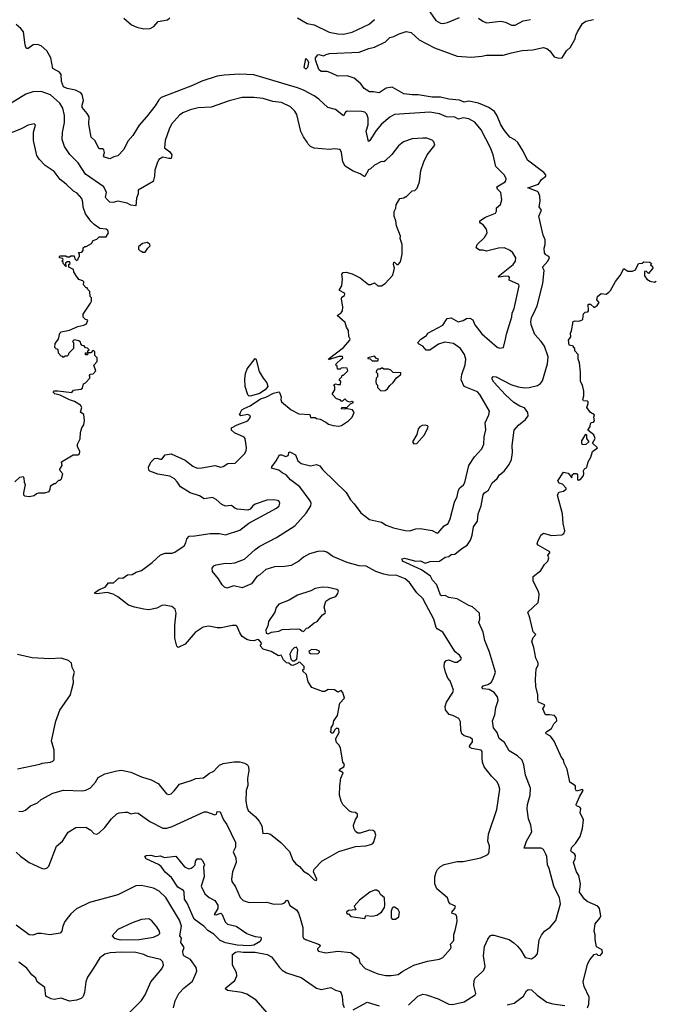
# Model space of a CAD drawing. Extents: x 1863017 to 1989460, y 394564 to 532820.
# Tile 185 of 213: x 1967443 to 1972831, y 472485 to 480818. Entities that reach past the tile are written whole.
import ezdxf

# ---------------------------------------------------------------- set-up
doc = ezdxf.new("R2010")
doc.units = 0

msp = doc.modelspace()

# ---------------------------------------------------------------- linework, layer by layer
at = {"layer": '0CON10XD'}
for points in [[(1970912.9, 480885), (1970965, 480812), (1971005, 480789.4), (1971025, 480785.7), (1971065, 480794.3), (1971165, 480837.1)], [(1968015, 480023.3), (1967973.3, 480075), (1967972, 480095), (1967984, 480135), (1967973.3, 480185), (1967960.5, 480200.5), (1967915, 480222), (1967844.6, 480234.6), (1967815, 480250), (1967797.8, 480295), (1967794.2, 480355), (1967781.2, 480375), (1967724.5, 480404.5), (1967705.8, 480495), (1967672, 480555), (1967625, 480595.7), (1967595, 480607.1), (1967557.5, 480605), (1967515, 480574), (1967504.3, 480574.3), (1967494.5, 480584.5), (1967489.4, 480605), (1967476.2, 480715), (1967453.8, 480745), (1967415, 480777.5)], [(1968325, 480831.4), (1968388.8, 480775), (1968433.7, 480753.7), (1968495, 480740.5), (1968546.7, 480745), (1968579.4, 480760.6), (1968615.8, 480804.2), (1968695, 480816), (1968715, 480833.8)], [(1969793.6, 480833.6), (1969875, 480787.1), (1969935.9, 480774.1), (1970062.3, 480712.3), (1970135, 480697.8), (1970185, 480696.1), (1970256.4, 480713.6), (1970400.9, 480779.1), (1970445, 480820.8)], [(1970735, 472478.6), (1970813.8, 472555), (1970855, 472570), (1970885, 472566), (1970985, 472532.5), (1971075, 472486.9), (1971105, 472483.3), (1971204.6, 472505.4), (1971298.8, 472565), (1971303.6, 472576.4), (1971285.6, 472645), (1971288.9, 472685), (1971298, 472705), (1971355, 472755.8), (1971372.5, 472775), (1971381.4, 472805), (1971368.5, 472895), (1971378.1, 472975), (1971405, 473036.7), (1971425, 473063.8), (1971435, 473070), (1971455, 473068.8), (1971584.2, 473034.2), (1971626.2, 473005), (1971655, 472976.2), (1971683, 472943), (1971720.5, 472880.5), (1971775, 472870), (1971808.8, 472891.2), (1971825, 472912.5), (1971840.3, 473029.7), (1971859.3, 473070.7), (1971884.2, 473105), (1971931.7, 473138.3), (1971980, 473195), (1972019.2, 473335), (1972010.6, 473385), (1971963.1, 473485), (1971924.5, 473634.5), (1971908.5, 473665), (1971903.1, 473735), (1971895, 473756.7), (1971875.8, 473795), (1971855, 473805.6), (1971713.3, 473805), (1971733.1, 473865), (1971777.7, 473945), (1971770.2, 474000.2), (1971748.1, 474055), (1971737, 474137), (1971740.6, 474175), (1971764.4, 474255.6), (1971766.7, 474315), (1971724.1, 474424.1), (1971710.9, 474510.9), (1971695, 474552.5), (1971655, 474588.5), (1971585, 474629.2), (1971545, 474700), (1971500.5, 474735), (1971484, 474784), (1971452.5, 474825), (1971443.3, 474885), (1971464.7, 474935.3), (1971473.7, 474996.3), (1971493.1, 475055), (1971486.8, 475086.8), (1971458.8, 475125), (1971415, 475148.8), (1971363.9, 475153.9), (1971353.6, 475163.6), (1971365, 475181.4), (1971405, 475190.5), (1971432.4, 475207.6), (1971450.7, 475239.3), (1971470.5, 475295), (1971419.5, 475465), (1971378.2, 475565), (1971365.6, 475635), (1971328.8, 475715), (1971338.6, 475745), (1971333.3, 475795), (1971275, 475848.8), (1971245, 475860), (1971145, 475917.1), (1971075, 475926.9), (1971045, 475944), (1971015, 475941.2), (1971005, 475948), (1970972.2, 476035), (1970937.8, 476075), (1970918.6, 476108.6), (1970845, 476161.8), (1970684.2, 476235), (1970680, 476255), (1970698.8, 476261.2), (1970795, 476234.6), (1970835, 476236.9), (1970875, 476218.5), (1970917.2, 476232.8), (1970995, 476234.4), (1971045, 476268.1), (1971075, 476275.7), (1971095, 476291.2), (1971125, 476296), (1971185, 476344), (1971230.3, 476369.7), (1971256.9, 476413.1), (1971273.6, 476455), (1971283.4, 476526.6), (1971318, 476575), (1971322.2, 476635), (1971347.5, 476705), (1971365, 476796.2), (1971378, 476815), (1971410, 476835), (1971440.7, 476899.3), (1971484.3, 476935.7), (1971502.5, 476965), (1971543.7, 476996.3), (1971585.6, 477055), (1971605.4, 477094.6), (1971614.5, 477155), (1971610, 477215), (1971628.1, 477345), (1971663.4, 477386.6), (1971724.3, 477435), (1971745.7, 477465), (1971744.3, 477495), (1971715, 477534.3), (1971675, 477547.5), (1971625, 477578.5), (1971555, 477641.9), (1971455, 477750.8), (1971442, 477775), (1971441.7, 477788.3), (1971450.7, 477799.3), (1971475, 477795.7), (1971600.9, 477730.9), (1971661.4, 477711.4), (1971715, 477702.1), (1971755, 477704.6), (1971825, 477723.3), (1971851.1, 477738.9), (1971868.6, 477761.4), (1971909.6, 477905), (1971914.5, 477965), (1971884.5, 478055), (1971857.5, 478095), (1971803, 478153), (1971771.1, 478235), (1971768.2, 478265), (1971773.4, 478295), (1971809.6, 478365), (1971823.3, 478396.7), (1971870, 478585), (1971881.4, 478695), (1971868.6, 478725), (1971911.5, 478775), (1971926, 478805), (1971920, 478815), (1971895, 478828.8), (1971883.8, 478845), (1971881.2, 478885), (1971890, 478915), (1971889.2, 478955), (1971872, 478995), (1971836.2, 479155), (1971858.8, 479205), (1971838, 479235), (1971847.9, 479282.1), (1971844.2, 479325), (1971834.3, 479355), (1971824.3, 479365), (1971743.8, 479395), (1971833.8, 479425), (1971860, 479465), (1971895.4, 479494.6), (1971895.6, 479505), (1971877.5, 479525), (1971740.6, 479630.6), (1971704.2, 479705), (1971658.3, 479778.3), (1971632.3, 479802.3), (1971591.2, 479825), (1971545, 479879.2), (1971515, 479928), (1971485.3, 480005.3), (1971461.2, 480041.2), (1971414.2, 480075), (1971325, 480113.1), (1971245, 480130), (1971205, 480121.2), (1971166.2, 480136.2), (1971075, 480144.6), (1971005, 480161.8), (1970935, 480161.8), (1970815, 480182.7), (1970765, 480181.5), (1970695, 480189.5), (1970595, 480247.5), (1970545, 480239.2), (1970485, 480200), (1970438.7, 480208.7), (1970405, 480206.7), (1970358.8, 480235), (1970330, 480275), (1970273.6, 480323.6), (1970213.6, 480343.6), (1970135, 480339.4), (1970083.3, 480365), (1970045, 480380), (1969995, 480381.2), (1969975.8, 480395.8), (1969948, 480478), (1969947.5, 480495), (1969965, 480520), (1969975, 480522.9), (1970015, 480512), (1970036.7, 480525), (1970065, 480530.8), (1970315, 480542.5), (1970396.8, 480573.2), (1970447.1, 480585), (1970539.7, 480630.3), (1970575, 480667.1), (1970610, 480675), (1970655, 480699.4), (1970715, 480717.5), (1970755, 480708.8), (1970825, 480647.5), (1970955, 480581.4), (1971145, 480510.8), (1971265, 480501.9), (1971355, 480508.6), (1971395, 480518.6), (1971535, 480516.7), (1971605, 480538.9), (1971695, 480556.7), (1971785, 480564.4), (1971874.2, 480584.2), (1971905, 480574.2), (1971930.8, 480555), (1971966.2, 480505), (1972005, 480491.4), (1972035, 480496.2), (1972070, 480555), (1972103.6, 480586.4), (1972143.6, 480656.4), (1972149.2, 480685), (1972165, 480716.7), (1972205, 480785.7), (1972233.8, 480806.2), (1972298.9, 480821.1)], [(1971325, 480830), (1971363.3, 480805), (1971395, 480792.9), (1971515.4, 480805.4), (1971555, 480797.3), (1971605, 480773.1), (1971635, 480770.6), (1971705, 480809.4), (1971765, 480820)], [(1969865, 480400), (1969850, 480415), (1969865, 480490), (1969880, 480475), (1969887.5, 480455), (1969880, 480415), (1969865, 480400)], [(1967413.8, 473773.8), (1967448.9, 473738.9), (1967525, 473685.6), (1967635, 473634.3), (1967655, 473630.8), (1967675, 473638.6), (1967690.6, 473655), (1967755, 473823.8), (1967806, 473865), (1967855, 473941.2), (1967919.5, 473980.5), (1968004.1, 473984.1), (1968045, 473958.8), (1968071.2, 473931.2), (1968095, 473926.2), (1968115, 473936.2), (1968165, 473980), (1968220, 474055), (1968265, 474096), (1968285, 474106), (1968335, 474112), (1968355, 474111.2), (1968385, 474097.5), (1968425, 474105.8), (1968445, 474102.5), (1968545, 474032.9), (1968655, 473974.4), (1968687.5, 473975), (1968735, 473989.5), (1968869.5, 474050.5), (1969005, 474114.4), (1969025, 474114.5), (1969095, 474088.8), (1969107.5, 474095), (1969115, 474116.7), (1969140, 474115), (1969169.2, 474045), (1969195.4, 474005.4), (1969268.9, 473855), (1969270, 473815), (1969249.6, 473775), (1969273.8, 473725), (1969276.4, 473685), (1969243.8, 473605), (1969234.5, 473545), (1969238.9, 473525), (1969268.7, 473478.7), (1969310.2, 473390.2), (1969335, 473364.4), (1969385, 473345.6), (1969535, 473348.9), (1969595, 473333.3), (1969664.3, 473334.3), (1969685, 473343.1), (1969705, 473365.3), (1969713.5, 473363.5), (1969730.8, 473320.8), (1969785, 473283.8), (1969802.5, 473255), (1969815.7, 473215), (1969838.1, 473135), (1969840.6, 473055), (1969845.6, 473045), (1969862.3, 473032.3), (1969973.3, 472995), (1969985, 472986.2), (1969983.8, 472975), (1969963.8, 472955), (1969963.8, 472945), (1969972.5, 472935), (1970035, 472920), (1970135, 472934.2), (1970244.4, 472924.4), (1970313.4, 472873.4), (1970320.8, 472835), (1970366.8, 472786.8), (1970475, 472741.9), (1970541.2, 472728.8), (1970587.3, 472727.3), (1970645, 472738.1), (1970684.5, 472765.5), (1970780, 472815), (1970895, 472850), (1970995, 472868), (1971025, 472882), (1971090, 472955), (1971094, 472965), (1971090, 472995), (1971116.2, 473025), (1971117.5, 473075), (1971129.7, 473110.3), (1971145.8, 473185), (1971142, 473225), (1971134, 473244), (1971103, 473253), (1971100, 473265), (1971126, 473295), (1971132.5, 473315), (1971087.5, 473335), (1971075, 473350), (1971063.3, 473385), (1970972.4, 473462.4), (1970955.7, 473505), (1970955.7, 473564.3), (1970966.8, 473603.2), (1970980, 473625), (1971005, 473650), (1971035, 473667.5), (1971145, 473693.8), (1971195, 473693.8), (1971346.1, 473723.9), (1971405, 473752.5), (1971417, 473773), (1971420, 473825), (1971406.2, 473865), (1971410, 473925), (1971482.5, 474135), (1971506, 474305), (1971496.2, 474345), (1971480.7, 474370.7), (1971435, 474416.7), (1971373.3, 474495), (1971359.2, 474535), (1971357.7, 474572.3), (1971355.8, 474625), (1971348.8, 474635), (1971270.1, 474650.1), (1971250, 474660), (1971251.4, 474675), (1971274.4, 474705), (1971274.2, 474725), (1971255, 474742.9), (1971205, 474755.8), (1971184.2, 474775), (1971175.8, 474805), (1971172.5, 474875), (1971158.8, 474905), (1971108.8, 474928.8), (1971076.4, 474936.4), (1971047.7, 474977.7), (1971044, 475005), (1971055, 475042.5), (1971107.5, 475125), (1971114.2, 475145), (1971085, 475222.5), (1971065.6, 475245.6), (1971047.5, 475295), (1971036.2, 475345), (1971038.8, 475375), (1971052.5, 475395), (1971075, 475400), (1971121.7, 475381.7), (1971145, 475382), (1971177.7, 475402.3), (1971181.2, 475415), (1971165, 475440), (1971127.7, 475467.7), (1971024.4, 475634.4), (1970975, 475664), (1970966.9, 475675), (1970948.2, 475745), (1970883.8, 475866.2), (1970855, 475919.2), (1970805, 475967.5), (1970741.8, 476055), (1970705, 476085.4), (1970635, 476114.6), (1970565, 476116.6), (1970525, 476124.1), (1970458.4, 476148.4), (1970375, 476191.8), (1970315, 476194.6), (1970215, 476223.2), (1970093.8, 476273.8), (1970041.2, 476311.2), (1970015, 476320.5), (1969965, 476316.4), (1969895, 476297.8), (1969845, 476270.6), (1969805, 476234.4), (1969740.4, 476199.6), (1969685, 476190), (1969598.3, 476188.3), (1969526.2, 476165), (1969475, 476120), (1969448.8, 476105), (1969403.8, 476045), (1969365, 476028), (1969325, 476010), (1969255, 476026), (1969195, 476007.5), (1969176.4, 476016.4), (1969156.7, 476035), (1969126.2, 476085), (1969075, 476147.5), (1969073.3, 476175), (1969086.7, 476195), (1969105, 476205.8), (1969185, 476218.1), (1969215, 476214.4), (1969265, 476222.2), (1969345, 476251.4), (1969435.4, 476334.6), (1969475, 476362.9), (1969616, 476435), (1969770.6, 476535), (1969868.9, 476641.1), (1969908.5, 476705), (1969909.1, 476725), (1969901.5, 476745), (1969815, 476864.4), (1969735, 476924.4), (1969697.4, 476967.4), (1969665, 476984.3), (1969635, 477006), (1969575, 477023.3), (1969576.2, 477035), (1969615, 477083.3), (1969643.3, 477135), (1969660, 477135), (1969695, 477120), (1969715, 477130), (1969725, 477160), (1969735, 477156.7), (1969776, 477135), (1969796.9, 477085), (1969825, 477062.2), (1969905, 477043.3), (1969955, 477052.9), (1969982, 477042), (1970005, 477012.5), (1970205.9, 476815.9), (1970242.2, 476755), (1970275, 476721.4), (1970328.9, 476645), (1970405, 476587.1), (1970505, 476564.5), (1970545, 476540.9), (1970606.7, 476516.7), (1970705, 476495.6), (1970745, 476493.3), (1970795, 476509.4), (1970831.3, 476511.3), (1970935, 476495.7), (1970975, 476472.5), (1970985, 476476), (1971035, 476535.6), (1971070, 476555), (1971087.5, 476595), (1971122.2, 476735), (1971146.3, 476783.7), (1971157.1, 476835), (1971169.2, 476855), (1971199.2, 476880.8), (1971209.5, 476900.5), (1971244.5, 477045.5), (1971290.9, 477119.1), (1971355, 477186), (1971371.5, 477225), (1971372.7, 477287.3), (1971386.7, 477346.7), (1971383.1, 477406.9), (1971413.3, 477475), (1971420, 477505), (1971338.6, 477645), (1971318.7, 477668.7), (1971204, 477715), (1971180.7, 477770.7), (1971183.9, 477816.1), (1971212.3, 477897.7), (1971217.8, 477945), (1971207.3, 477985), (1971174.6, 478035), (1971115, 478078.2), (1971040.8, 478089.2), (1970988.1, 478071.9), (1970915, 478020.3), (1970882.2, 478022.2), (1970855, 478055.7), (1970817.5, 478075), (1970813.3, 478085), (1970836.7, 478115), (1970885.7, 478144.3), (1970898, 478165), (1971025, 478231.9), (1971061.2, 478288.8), (1971095, 478295.6), (1971155, 478261.9), (1971195, 478271.9), (1971225, 478288.6), (1971252, 478292), (1971276.8, 478276.8), (1971294.6, 478234.6), (1971355, 478160), (1971485, 478046), (1971505, 478038), (1971537.5, 478045), (1971555.8, 478115), (1971563, 478157), (1971607.6, 478302.4), (1971610, 478335), (1971626.7, 478375), (1971670.6, 478565), (1971666.1, 478576.1), (1971584.5, 478614.5), (1971589.2, 478635), (1971583.3, 478645), (1971555, 478647.9), (1971498.3, 478638.3), (1971491.4, 478645), (1971618.7, 478745), (1971640.4, 478775), (1971642.2, 478802.2), (1971616.7, 478845), (1971595.3, 478865.3), (1971545, 478886.7), (1971495, 478885.6), (1971395, 478859.2), (1971365, 478867.5), (1971335, 478867.5), (1971306.4, 478886.4), (1971315.8, 478915), (1971377.1, 478975), (1971400, 479015), (1971394.3, 479045), (1971365, 479082.5), (1971344, 479095), (1971336, 479105), (1971338, 479115), (1971385, 479148.1), (1971469.7, 479180.3), (1971478.6, 479198.6), (1971477.1, 479225), (1971513.1, 479255), (1971524.2, 479295), (1971514.4, 479355), (1971485.5, 479385), (1971481.1, 479405), (1971550.6, 479445), (1971558.1, 479455), (1971558.9, 479475), (1971544.6, 479504.6), (1971471.4, 479575), (1971450.5, 479675), (1971428.5, 479735), (1971349.5, 479885), (1971295, 479950.6), (1971245, 479979.1), (1971195, 479986.7), (1971157.3, 479977.3), (1971125, 479992.3), (1971055, 479997.1), (1970995, 480022.5), (1970915, 480036.1), (1970615, 480015.5), (1970575, 479994.5), (1970505.9, 479934.1), (1970459.5, 479880.5), (1970405.7, 479795), (1970395, 479787.5), (1970375.7, 479875), (1970392.6, 479927.4), (1970392.7, 479985), (1970380, 480020), (1970365, 480034.4), (1970335, 480042.2), (1970215, 480043.1), (1970199.2, 480035), (1970185, 480004.2), (1970115, 480058.6), (1970050, 480075), (1969975, 480144.4), (1969935, 480172.5), (1969845, 480222.9), (1969795, 480242.7), (1969425, 480351.2), (1969305, 480356.9), (1969175, 480350), (1969115, 480339.1), (1968985, 480297.5), (1968905, 480260), (1968640.2, 480159.8), (1968620, 480140), (1968589.8, 480090.2), (1968517.5, 479995), (1968454.4, 479925.6), (1968400.5, 479839.5), (1968358.8, 479791.2), (1968325, 479720), (1968275, 479666.7), (1968241.2, 479658.8), (1968205, 479640), (1968162, 479655), (1968153.6, 479666.4), (1968160, 479695), (1968156, 479716), (1968145, 479724.3), (1968115, 479726.7), (1968078.6, 479795), (1968049.4, 479825), (1968027.5, 479935), (1968030, 479995), (1968015, 480023.3)], [(1969311.9, 477495), (1969324.3, 477515), (1969341.7, 477528.3), (1969395, 477550.9), (1969481, 477609), (1969525, 477623.8), (1969591.3, 477658.7), (1969635, 477668.8), (1969643.3, 477663.3), (1969655.7, 477625.7), (1969652, 477605), (1969660, 477585), (1969740, 477515), (1969805, 477481.9), (1969897.5, 477477.5), (1969905, 477450), (1969945, 477450), (1969955, 477442.5), (1969985, 477437.5), (1970035, 477413.3), (1970056.1, 477396.1), (1970095, 477383.3), (1970145, 477376.7), (1970165.9, 477384.1), (1970225, 477423.3), (1970257.5, 477455), (1970272.5, 477495), (1970260, 477515), (1970245, 477520), (1970213.6, 477523.6), (1970205, 477530), (1970195, 477523.3), (1970162.5, 477525), (1970173, 477537), (1970215, 477540), (1970241.7, 477568.3), (1970268.3, 477578.3), (1970255, 477587.5), (1970235, 477580), (1970215, 477590), (1970195, 477610), (1970175, 477590), (1970165, 477590), (1970155, 477600), (1970125, 477610), (1970090, 477645), (1970090, 477655), (1970110, 477685), (1970110, 477715), (1970100, 477725), (1970115, 477737.5), (1970135, 477730), (1970158.3, 477731.7), (1970160, 477755), (1970150, 477765), (1970150, 477775), (1970170, 477795), (1970171.7, 477808.3), (1970185, 477810), (1970220, 477845), (1970215, 477870), (1970185, 477872.5), (1970165, 477870), (1970155, 477860), (1970131.7, 477861.7), (1970130, 477885), (1970120, 477895), (1970122.5, 477905), (1970163.8, 477945), (1970176.7, 477956.7), (1970176.4, 477966.4), (1970168, 477968), (1970143.4, 477966.6), (1970065, 477942), (1970053.3, 477945), (1970185, 478042.9), (1970237.5, 478105), (1970240, 478115), (1970228.3, 478138.3), (1970227, 478187), (1970210, 478215), (1970197.5, 478255), (1970130, 478315), (1970165, 478336.7), (1970175.6, 478354.4), (1970178.6, 478385), (1970167.1, 478455), (1970170.9, 478469.1), (1970192.5, 478485), (1970196.2, 478495), (1970193.3, 478505), (1970148.8, 478525), (1970148.8, 478535), (1970168.8, 478565), (1970173.8, 478625), (1970170, 478665), (1970181.2, 478678.8), (1970205, 478681.2), (1970257.7, 478667.7), (1970325, 478633.3), (1970395, 478577.5), (1970415, 478577.5), (1970445, 478592.5), (1970475, 478566.7), (1970505, 478566.2), (1970537.5, 478585), (1970600, 478655), (1970616.2, 478715), (1970607.5, 478745), (1970610, 478765), (1970615, 478767.5), (1970635, 478747.5), (1970645, 478747.5), (1970665, 478770), (1970680, 478835), (1970680, 478915), (1970662.5, 478965), (1970666.4, 478986.4), (1970633, 479073), (1970627.5, 479115), (1970612.5, 479155), (1970612.5, 479195), (1970627, 479223), (1970628.3, 479251.7), (1970660, 479305), (1970695, 479310), (1970705, 479320), (1970715, 479320), (1970765, 479370), (1970787, 479373), (1970807, 479393), (1970827.5, 479445), (1970838.3, 479541.7), (1970862.5, 479615), (1970892.5, 479675), (1970957.5, 479755), (1970947.5, 479785), (1970935, 479797.5), (1970890, 479815), (1970855, 479815.8), (1970765, 479809.2), (1970692.5, 479785), (1970648.3, 479751.7), (1970591.7, 479678.3), (1970535, 479623.3), (1970525, 479616.7), (1970505, 479618.8), (1970445, 479586.2), (1970412.5, 479555), (1970395, 479546.7), (1970365, 479492.5), (1970358.3, 479491.7), (1970325, 479512.9), (1970266.7, 479535), (1970197.8, 479577.8), (1970177.1, 479615), (1970165.8, 479695), (1970155, 479718.8), (1970105, 479726.2), (1970065, 479720), (1969935, 479731.2), (1969903.3, 479745), (1969884.2, 479764.2), (1969877, 479783), (1969845.6, 479825.6), (1969823.4, 479873.4), (1969789.2, 480015), (1969772.5, 480045), (1969735, 480081.4), (1969658, 480118), (1969585.4, 480125.4), (1969505, 480151.5), (1969425, 480160.6), (1969325, 480160.6), (1969215, 480131.4), (1969065, 480078), (1968955, 480071.4), (1968885, 480055.7), (1968825, 480030), (1968795, 480009.2), (1968728.1, 479935), (1968707.2, 479892.8), (1968675.7, 479795), (1968669.2, 479735), (1968715, 479700.3), (1968730.7, 479675), (1968725, 479642.2), (1968705.7, 479644.3), (1968655.4, 479655.4), (1968622.1, 479635), (1968605.6, 479605), (1968586, 479545), (1968584.7, 479495), (1968572.2, 479447.8), (1968446.2, 479375), (1968446.2, 479345), (1968432.7, 479307.3), (1968425, 479243.3), (1968385, 479248.8), (1968354.2, 479264.2), (1968275, 479283.3), (1968235, 479270.8), (1968205, 479274.2), (1968174.2, 479305), (1968170.8, 479315), (1968178.7, 479355), (1968154.8, 479404.8), (1968000.6, 479510.6), (1967937.3, 479607.3), (1967868.3, 479678.3), (1967822.9, 479745), (1967801.9, 479805), (1967806.4, 479863.6), (1967823, 479947), (1967821.4, 480008.6), (1967809.3, 480069.3), (1967782.9, 480112.9), (1967705, 480181.8), (1967625, 480210), (1967555, 480206.5), (1967495, 480188.5), (1967326.2, 480085)], [(1967402.3, 476907.7), (1967445, 476947.5), (1967471.7, 476951.7), (1967479.3, 476939.3), (1967480, 476905), (1967490, 476885), (1967476.2, 476815), (1967476.7, 476796.7), (1967485, 476787.5), (1967525, 476782.5), (1967565, 476790), (1967585, 476807.5), (1967605, 476812.5), (1967655, 476812.5), (1967692.5, 476825), (1967702.5, 476845), (1967703, 476867), (1967711.7, 476878.3), (1967735, 476892.5), (1967747, 476893), (1967775, 476920), (1967785, 476920), (1967798.3, 476931.7), (1967807.5, 476975), (1967785, 477000), (1967782.5, 477015), (1967802.5, 477045), (1967797.5, 477075), (1967895, 477136.7), (1967935, 477136.7), (1967950, 477145), (1967952.5, 477165), (1967933.3, 477205), (1967933.3, 477225), (1967955, 477270), (1967957.5, 477325), (1967970, 477365), (1967985, 477390), (1967993, 477427), (1967986.1, 477476.1), (1967957.5, 477497.5), (1967968.8, 477535), (1967956.7, 477555), (1967907.2, 477587.2), (1967865, 477600.6), (1967785, 477640.8), (1967740.5, 477650.5), (1967727.5, 477665), (1967728.3, 477671.7), (1967735, 477676.7), (1967765, 477676), (1967885, 477662.5), (1967898.3, 477681.7), (1967960, 477690), (1967975, 477700), (1967983.6, 477736.4), (1968000, 477745), (1968037, 477783), (1968037, 477797), (1968030, 477805), (1968043, 477817), (1968065, 477820), (1968087.5, 477845), (1968070, 477895), (1968100, 477925), (1968100, 477955), (1968080, 477975), (1968078.3, 478008.3), (1968065, 478020), (1968045, 478000), (1968020, 478000), (1968018.3, 477981.7), (1968001.7, 477981.7), (1968001.7, 477998.3), (1968020, 478000), (1968020, 478015), (1968030, 478025), (1968018.3, 478038.3), (1968001.7, 478041.7), (1967988.3, 478058.3), (1967971.7, 478061.7), (1967960, 478075), (1967958.3, 478088.3), (1967945, 478100), (1967905, 478110), (1967890, 478095), (1967900, 478085), (1967900, 478035), (1967860, 477995), (1967855, 477980), (1967845, 477970), (1967825, 477970), (1967815, 477960), (1967808.3, 477968.3), (1967795, 477970), (1967772.5, 477995), (1967768.3, 478028.3), (1967751.7, 478031.7), (1967740, 478045), (1967743, 478077), (1967772.5, 478115), (1967782.5, 478165), (1967795, 478177.5), (1967865, 478190), (1967935, 478222.5), (1967986.4, 478233.6), (1968010, 478245), (1968020, 478275), (1968001.7, 478281.7), (1967981.7, 478301.7), (1967980, 478325), (1968041.7, 478418.3), (1968050, 478435), (1968050, 478465), (1968040, 478475), (1968038.3, 478518.3), (1968020, 478535), (1968015, 478550), (1968005, 478550), (1967983, 478573), (1967985, 478600), (1967978.3, 478608.3), (1967945, 478620), (1967917.5, 478655), (1967903, 478683), (1967900, 478705), (1967860, 478725), (1967860, 478745), (1967870, 478755), (1967868.3, 478768.3), (1967845, 478770), (1967831.7, 478758.3), (1967830, 478740), (1967840, 478735), (1967835, 478730), (1967810, 478755), (1967810, 478765), (1967800, 478775), (1967810, 478785), (1967808.3, 478798.3), (1967781.7, 478801.7), (1967780, 478815), (1967785, 478820), (1967835, 478820), (1967845, 478810), (1967865, 478810), (1967875, 478820), (1967905, 478820), (1967910, 478795), (1967925, 478780), (1967938.3, 478791.7), (1967940, 478805), (1967950, 478815), (1967950, 478835), (1967941.7, 478848.3), (1967968.3, 478851.7), (1967980, 478865), (1967981.7, 478888.3), (1967995, 478900), (1968005, 478900), (1968050, 478925), (1968065, 478950), (1968095, 478960), (1968115, 478980), (1968175, 478980), (1968196, 479015), (1968188.8, 479035), (1968175.7, 479045.7), (1968121.7, 479051.7), (1968075, 479083.8), (1968044.5, 479114.5), (1967999.2, 479175), (1967981.3, 479231.3), (1967978.9, 479275), (1967970, 479305), (1967931.2, 479351.2), (1967897.9, 479367.9), (1967836.4, 479426.4), (1967785, 479465.8), (1967735, 479532.5), (1967660, 479585), (1967608.5, 479638.5), (1967588.6, 479668.6), (1967560, 479795), (1967560, 479865), (1967576.2, 479925), (1967565, 479937.5), (1967515, 479926), (1967456.6, 479893.4), (1967245, 479810.8)], [(1968505, 478850), (1968527.5, 478885), (1968548.8, 478905), (1968545, 478916.7), (1968525, 478931.2), (1968482.5, 478925), (1968450, 478895), (1968450, 478875), (1968461.7, 478861.7), (1968475, 478860), (1968485, 478850), (1968505, 478850)], [(1972193.8, 473415), (1972182, 473435), (1972188.6, 473505), (1972175.7, 473575.7), (1972156.1, 473606.1), (1972131.2, 473685), (1972144.2, 473715.8), (1972145.6, 473745), (1972138.8, 473758.8), (1972114, 473775), (1972107.5, 473787.5), (1972115.8, 473815), (1972146, 473845), (1972185.7, 473904.3), (1972206.4, 473973.6), (1972213.3, 474045), (1972186, 474105), (1972192.9, 474142.9), (1972184.3, 474154.3), (1972155, 474163.3), (1972152.5, 474175), (1972180, 474240), (1972212.5, 474295), (1972205, 474302.5), (1972155, 474287.5), (1972147.5, 474305), (1972147.5, 474335), (1972100, 474365), (1972076.2, 474475), (1972051.2, 474525), (1972046.2, 474555), (1972028.8, 474575), (1971965, 474713.3), (1971935, 474753.8), (1971900, 474775), (1971896.7, 474785), (1971903.3, 474795), (1971945, 474820), (1971962.2, 474857.8), (1971988, 474885), (1971986.8, 474906.8), (1971968.8, 474928.8), (1971926.4, 474933.6), (1971893.6, 474933.6), (1971870, 474985), (1971887, 475013), (1971885, 475020), (1971835, 475042.5), (1971826.7, 475065), (1971827.5, 475105), (1971812, 475175), (1971808.6, 475235), (1971813.8, 475325), (1971830, 475355), (1971832, 475375), (1971811.4, 475415), (1971793.6, 475503.6), (1971776.2, 475555), (1971789.3, 475590.7), (1971810, 475615), (1971788.3, 475638.3), (1971761.2, 475755), (1971742.5, 475805), (1971830, 475885), (1971836.7, 475923.3), (1971838.8, 475955), (1971830, 475985), (1971787.5, 476065), (1971790, 476105), (1971853, 476157), (1971883.6, 476206.4), (1971913.6, 476236.4), (1971920, 476265), (1971912.5, 476285), (1971930, 476305), (1971930, 476315), (1971831.7, 476371.7), (1971822.5, 476382.5), (1971828.3, 476401.7), (1971853.9, 476456.1), (1971875, 476472.5), (1971945, 476454), (1972030.5, 476459.5), (1972049.3, 476470.7), (1972057, 476493), (1972041.2, 476555), (1972036.7, 476635), (1971993.6, 476793.6), (1972005, 476820), (1972045, 476828), (1972067.5, 476845), (1972067, 476853), (1972037.5, 476887.5), (1972007.5, 476895), (1971997.5, 476915), (1972045, 476990), (1972085, 476980), (1972115, 476940), (1972120, 476965), (1972131.7, 476978.3), (1972155, 476976.7), (1972163.3, 476965), (1972163.6, 476923.6), (1972175, 476921.2), (1972195, 476933.8), (1972212.5, 476955), (1972218, 476975), (1972215, 477000), (1972223.6, 477016.4), (1972241.7, 477028.3), (1972253, 477077), (1972277.5, 477115), (1972290, 477165), (1972332.5, 477195), (1972290, 477235), (1972313.3, 477275), (1972302.5, 477305), (1972252.5, 477345), (1972270, 477375), (1972275, 477400), (1972281.7, 477408.3), (1972298.3, 477411.7), (1972307, 477423), (1972302.5, 477455), (1972307.5, 477475), (1972273.6, 477493.6), (1972242.5, 477535), (1972255, 477570), (1972253.6, 477583.6), (1972245, 477590), (1972215, 477592.5), (1972210, 477605), (1972217.5, 477635), (1972216.4, 477673.6), (1972206.7, 477725), (1972190, 477755), (1972190, 477835), (1972180, 477915), (1972170, 477945), (1972170, 477985), (1972140, 478015), (1972140, 478035), (1972130, 478045), (1972130, 478055), (1972093, 478063), (1972087.5, 478105), (1972102.5, 478125), (1972107.5, 478135), (1972103.3, 478165), (1972112.5, 478185), (1972127, 478263), (1972145, 478270), (1972175, 478266.7), (1972200, 478275), (1972210, 478285), (1972215, 478330), (1972228.3, 478341.7), (1972250, 478345), (1972256.4, 478353.6), (1972255, 478410), (1972275, 478410), (1972305, 478383.3), (1972331.2, 478398.8), (1972346.7, 478425), (1972328.3, 478448.3), (1972333.8, 478475), (1972365, 478500), (1972405, 478496), (1972428.7, 478511.3), (1972443.1, 478526.9), (1972485, 478603.3), (1972525.8, 478654.2), (1972555, 478712.5), (1972590, 478690), (1972629.3, 478690.7), (1972655, 478700), (1972680, 478755), (1972711.7, 478758.3), (1972725, 478770), (1972777, 478767), (1972790, 478755), (1972782.5, 478742.5), (1972798.3, 478728.3), (1972802.5, 478715), (1972765, 478670), (1972745, 478690), (1972731.7, 478688.3), (1972731.7, 478651.7), (1972751.7, 478621.7), (1972780, 478605), (1972815, 478597.5), (1972830.6, 478605.8)], [(1969385, 477633.3), (1969374, 477644), (1969351.9, 477715), (1969349.4, 477775), (1969355.6, 477825), (1969367.6, 477862.4), (1969435, 477950), (1969445, 477940), (1969470.9, 477840.9), (1969503.4, 477783.4), (1969536, 477745), (1969543.3, 477715), (1969520, 477685), (1969474.1, 477655.9), (1969405, 477634.2), (1969385, 477633.3)], [(1970475, 477930), (1970480, 477945), (1970461.7, 477951.7), (1970445, 477970), (1970390, 477955), (1970390, 477950), (1970408.3, 477948.3), (1970425, 477930), (1970475, 477930)], [(1970498.3, 477678.3), (1970535, 477680), (1970555.9, 477694.1), (1970577, 477723), (1970605, 477747.5), (1970631.7, 477788.3), (1970670, 477815), (1970668.3, 477828.3), (1970605, 477832.5), (1970585, 477852.5), (1970565, 477860), (1970525, 477860), (1970515, 477870), (1970505, 477870), (1970495, 477860), (1970475, 477860), (1970461.7, 477848.3), (1970460, 477835), (1970470, 477825), (1970470, 477795), (1970460, 477785), (1970457.5, 477755), (1970460, 477735), (1970470, 477725), (1970470, 477705), (1970498.3, 477678.3)], [(1967435, 474119.2), (1967465, 474116), (1967492.7, 474127.3), (1967535, 474164), (1967595, 474190.8), (1967625, 474217.1), (1967725, 474270.8), (1967815, 474298.6), (1967975, 474290.6), (1968003.3, 474296.7), (1968041.7, 474318.3), (1968084.2, 474365), (1968108.8, 474405), (1968165, 474435.6), (1968265, 474460.6), (1968305, 474466.7), (1968385, 474450.6), (1968475, 474409.4), (1968555, 474385.6), (1968615, 474354.2), (1968685, 474266.7), (1968705, 474260), (1968725, 474266.2), (1968749.8, 474290.2), (1968795, 474347.5), (1968895, 474377.8), (1968935, 474396.9), (1968997.6, 474402.4), (1969048.9, 474441.1), (1969085, 474458.1), (1969111.9, 474485), (1969135, 474508.6), (1969166.4, 474523.6), (1969255, 474537.5), (1969305, 474538.1), (1969345, 474527.1), (1969371.1, 474511.1), (1969380.8, 474495), (1969383.1, 474465), (1969371.5, 474395), (1969372.8, 474337.2), (1969360, 474295), (1969358.1, 474205), (1969364.4, 474155), (1969375.8, 474125), (1969435, 474074), (1969470, 474035), (1969492.9, 473995), (1969501.4, 473931.4), (1969535, 473934.5), (1969566.2, 473926.2), (1969654.2, 473855), (1969726.8, 473776.8), (1969756.2, 473705), (1969780.8, 473675), (1969811.8, 473651.8), (1969845, 473611.1), (1969886.6, 473586.6), (1969935, 473538.6), (1969955, 473533.3), (1969958.8, 473545), (1969930, 473605), (1969935, 473630), (1970001.7, 473698.3), (1970065.7, 473734.3), (1970142.7, 473777.3), (1970285, 473820), (1970373, 473827), (1970415, 473837.5), (1970433, 473847), (1970440.7, 473859.3), (1970456.7, 473915), (1970447.5, 473945), (1970435, 473956.7), (1970405, 473960), (1970325, 473933.3), (1970305, 473933.3), (1970286.1, 473946.1), (1970270, 473975), (1970269.3, 474000.7), (1970285, 474050), (1970302.5, 474075), (1970302.5, 474095), (1970285, 474107.5), (1970255, 474110), (1970235, 474120), (1970177.5, 474175), (1970162.5, 474205), (1970150, 474255), (1970152.5, 474335), (1970160.7, 474399.3), (1970180, 474445), (1970147.5, 474465), (1970152.5, 474475), (1970186.7, 474495), (1970192.5, 474515), (1970177.5, 474535), (1970157.5, 474655), (1970145, 474680), (1970125, 474700), (1970117.5, 474725), (1970117.5, 474735), (1970145.8, 474784.2), (1970143.6, 474813.6), (1970135, 474820), (1970121.7, 474818.3), (1970107.5, 474805), (1970095, 474780), (1970085, 474780), (1970072.5, 474795), (1970080, 474805), (1970080, 474825), (1970096.4, 474853.6), (1970102.5, 474885), (1970131.7, 474928.3), (1970152.5, 475035), (1970192.5, 475075), (1970177.5, 475125), (1970165, 475140), (1970135, 475127.5), (1970106.4, 475146.4), (1970055, 475150), (1970025, 475132.5), (1970005, 475133.3), (1969915, 475167.5), (1969883.8, 475213.8), (1969870, 475275), (1969840, 475305), (1969840, 475315), (1969850, 475325), (1969850, 475345), (1969818.3, 475378.3), (1969805, 475380), (1969795, 475370), (1969755, 475353.3), (1969740, 475355), (1969721.7, 475371.7), (1969700, 475375), (1969675, 475400), (1969655, 475440), (1969633, 475433), (1969571.7, 475471.7), (1969505, 475490), (1969480, 475515), (1969480, 475525), (1969490, 475535), (1969487, 475547), (1969468.3, 475568.3), (1969455, 475572.5), (1969425, 475560), (1969393.9, 475563.9), (1969365, 475571.2), (1969327, 475597), (1969305, 475630), (1969285, 475683.3), (1969275, 475690), (1969245, 475690), (1969148.3, 475671.7), (1969115, 475670.5), (1969045, 475685.5), (1968995, 475675.6), (1968927.8, 475632.2), (1968845, 475534.2), (1968784.4, 475504.4), (1968772, 475515), (1968756.9, 475585), (1968757.5, 475695), (1968768.8, 475795), (1968758.5, 475828.5), (1968731.1, 475851.1), (1968665, 475863.5), (1968645, 475860), (1968605, 475838.1), (1968535, 475824.4), (1968495, 475827.8), (1968415, 475845.6), (1968365, 475864.2), (1968275, 475934.3), (1968235, 475957.5), (1968185, 475969.1), (1968095, 475958.8), (1968073.3, 475965), (1968116.7, 475995), (1968166, 476014), (1968195, 476051.5), (1968236.6, 476053.4), (1968285, 476094.4), (1968317.4, 476092.6), (1968355, 476118.9), (1968396.4, 476123.6), (1968428.3, 476141.7), (1968475, 476157.1), (1968565.3, 476224.7), (1968635, 476289.4), (1968675, 476304.4), (1968735, 476304.4), (1968755, 476310.6), (1968835.7, 476365), (1968850.6, 476389.4), (1968856.9, 476425), (1968877, 476447), (1968925, 476449.2), (1969055, 476470.8), (1969135, 476468.6), (1969185, 476459.2), (1969305, 476497.5), (1969383, 476557), (1969616.2, 476685), (1969638.8, 476705), (1969646.1, 476726.1), (1969636.7, 476745), (1969625, 476750), (1969594.1, 476755.9), (1969535, 476751.2), (1969435, 476718), (1969416.2, 476705), (1969394.2, 476675.8), (1969375, 476666), (1969285, 476676.2), (1969265, 476683.3), (1969235, 476705.8), (1969185, 476702), (1969155, 476714), (1969106.3, 476756.3), (1969075, 476773.1), (1969005, 476764), (1968965, 476787.1), (1968885, 476812.9), (1968805, 476863.8), (1968775, 476906.7), (1968753, 476933), (1968715, 476954), (1968612.9, 476972.9), (1968545, 476996.7), (1968536.1, 477006.1), (1968534, 477035), (1968555, 477076.7), (1968585, 477103.3), (1968605, 477106.7), (1968635, 477097.5), (1968645, 477100), (1968675, 477136.7), (1968725, 477143.8), (1968845, 477091.2), (1968908.3, 477038.3), (1968945, 477022.9), (1968985, 477024.3), (1969095, 477045.7), (1969145, 477030), (1969165, 477035.8), (1969205, 477061.1), (1969266.2, 477065), (1969346.8, 477143.2), (1969360.5, 477169.5), (1969363.9, 477193.9), (1969352, 477275), (1969343.8, 477285), (1969261, 477321), (1969236.2, 477345), (1969236.2, 477363.8), (1969285, 477389.2), (1969375, 477422), (1969392, 477445), (1969398, 477465), (1969375.4, 477475.4), (1969315, 477466), (1969304.1, 477474.1), (1969311.9, 477495)], [(1970778.3, 477228.3), (1970805, 477232.5), (1970870, 477305), (1970897.5, 477365), (1970900, 477375), (1970895, 477380), (1970875, 477386.7), (1970850, 477385), (1970828.3, 477371.7), (1970816.7, 477355), (1970803.6, 477306.4), (1970767.5, 477245), (1970778.3, 477228.3)], [(1972205, 477220), (1972200, 477235), (1972201.2, 477255), (1972235, 477310), (1972240, 477305), (1972240, 477275), (1972260, 477245), (1972235, 477222.5), (1972205, 477220)], [(1969545, 475620), (1969575, 475633.3), (1969636.4, 475643.6), (1969665, 475657.5), (1969795, 475662.5), (1969815, 475660), (1969830, 475645), (1969845, 475640), (1969871.7, 475668.3), (1969885, 475670), (1969935, 475712.5), (1969960, 475725), (1970005, 475782.5), (1970027.5, 475795), (1970032.5, 475805), (1970020, 475845), (1970033.9, 475896.1), (1970069.3, 475920.7), (1970117.5, 475935), (1970137, 475963), (1970140, 475985), (1970127, 475997), (1970053.6, 476013.6), (1970005, 476016), (1969945, 476004), (1969905.8, 475984.2), (1969795, 475948), (1969725, 475904), (1969635, 475871.2), (1969615, 475842.5), (1969602, 475805), (1969550, 475725), (1969542.5, 475685), (1969527.5, 475655), (1969530, 475625), (1969545, 475620)], [(1967425, 474476.9), (1967615, 474516.9), (1967635, 474525.6), (1967705, 474534.2), (1967725, 474542), (1967735, 474553.3), (1967736.2, 474635), (1967714, 474715), (1967748.3, 474881.7), (1967784.3, 474975), (1967874, 475105), (1967882, 475142), (1967898, 475205), (1967896.7, 475255), (1967906.7, 475295), (1967887.5, 475335), (1967881.7, 475371.7), (1967856.1, 475396.1), (1967793.6, 475413.6), (1967695, 475410), (1967548.3, 475418.3), (1967425, 475446.2)], [(1969765, 475392.5), (1969790, 475405), (1969796.7, 475485), (1969785, 475507.5), (1969765, 475502.5), (1969745, 475482.5), (1969730.7, 475449.3), (1969737.5, 475405), (1969753, 475393), (1969765, 475392.5)], [(1969965, 475452.5), (1969980, 475465), (1969980, 475475), (1969956.4, 475486.4), (1969915, 475487.5), (1969890, 475475), (1969891.7, 475461.7), (1969903, 475453), (1969965, 475452.5)], [(1969385, 472978.5), (1969285, 472986.4), (1969185, 473004.6), (1969140.8, 473025), (1969085, 473078.6), (1969035, 473110), (1969004.6, 473144.6), (1968921.1, 473205), (1968860.3, 473340.3), (1968837.8, 473375), (1968834.4, 473435), (1968828.6, 473448.6), (1968780.6, 473475), (1968727.1, 473557.1), (1968675, 473602.5), (1968640.8, 473650.8), (1968617.3, 473667.3), (1968514, 473715), (1968503.6, 473736.4), (1968515, 473743.3), (1968552.3, 473747.7), (1968595, 473736), (1968635, 473741.2), (1968665, 473726.7), (1968765, 473740), (1968839.5, 473649.5), (1968875, 473632.5), (1968895, 473636.7), (1968910.8, 473649.2), (1968927.5, 473665), (1968930, 473695), (1968943.9, 473716.1), (1968977, 473717), (1968991.7, 473701.7), (1969006, 473666), (1968997.5, 473645), (1969005.8, 473565), (1968978.8, 473485), (1969010.7, 473420.7), (1969047.7, 473387.7), (1969095, 473363.3), (1969121.2, 473325), (1969120, 473295), (1969090, 473245), (1969105, 473242.5), (1969145, 473256.2), (1969157.1, 473245), (1969181.9, 473181.9), (1969202.4, 473162.4), (1969275, 473146.9), (1969365.4, 473085.4), (1969395, 473071.9), (1969435, 473058.6), (1969483, 473053), (1969486.2, 473035), (1969477.5, 473015), (1969425, 472984.4), (1969385, 472978.5)], [(1968745.7, 472455), (1968759.2, 472515), (1968791.2, 472575), (1968836, 472625), (1968905, 472679.4), (1968928.3, 472731.7), (1968941.4, 472765), (1968935.8, 472795), (1968889.5, 472865), (1968832.9, 472895), (1968825.6, 472905), (1968824.4, 472935.6), (1968834, 472965), (1968806.8, 473006.8), (1968812, 473045), (1968800, 473065), (1968811.5, 473145), (1968795, 473197.5), (1968679.4, 473389.4), (1968625, 473441.9), (1968575, 473469.2), (1968475, 473491.5), (1968425, 473486.7), (1968275, 473412.2), (1968035, 473345.6), (1967925, 473294.2), (1967875, 473250), (1967825, 473186.7), (1967807.5, 473145), (1967801.2, 473105), (1967785, 473086.7), (1967698.3, 473071.7), (1967625, 473085.5), (1967595, 473083.5), (1967555, 473068.8), (1967525, 473072.5), (1967414.5, 473154.5)], [(1970365, 473210), (1970373.3, 473236.7), (1970425, 473230.8), (1970465, 473238.6), (1970505, 473266), (1970530, 473305), (1970534.2, 473325), (1970530, 473385), (1970497.5, 473415), (1970485.9, 473435.9), (1970465, 473450), (1970445, 473450), (1970407.5, 473435), (1970320, 473365), (1970273.3, 473315), (1970286.7, 473283.3), (1970225, 473280), (1970210, 473265), (1970211.7, 473251.7), (1970225, 473250), (1970245, 473227.5), (1970365, 473210)], [(1972247.8, 472455), (1972259.5, 472485), (1972263.3, 472545), (1972220.5, 472635), (1972210.8, 472675), (1972248, 472825), (1972267.7, 472862.3), (1972305, 472907.5), (1972325, 472912.5), (1972335, 472900), (1972355, 472897.5), (1972375, 472920), (1972372.5, 472945), (1972325, 472970), (1972312.7, 473032.7), (1972313.4, 473073.4), (1972303.5, 473105), (1972314, 473165), (1972354, 473215), (1972361.2, 473235), (1972350, 473295), (1972336.2, 473315), (1972246, 473355), (1972222.5, 473375), (1972193.8, 473415)], [(1970595, 473204.3), (1970625, 473204.5), (1970651.2, 473225), (1970658.8, 473265), (1970646.1, 473286.1), (1970615, 473307.5), (1970605, 473307.5), (1970595, 473297.5), (1970587, 473273), (1970585.7, 473215.7), (1970595, 473204.3)], [(1968295, 473031.8), (1968455, 473034.3), (1968576.8, 473053.2), (1968618.1, 473071.9), (1968628.6, 473085), (1968625.6, 473105), (1968605, 473141.2), (1968562.7, 473192.7), (1968535, 473208), (1968475, 473203.8), (1968395, 473175.8), (1968275, 473118.6), (1968226.2, 473065), (1968243.3, 473045), (1968295, 473031.8)], [(1968372.5, 472415), (1968473.6, 472516.4), (1968505, 472563.8), (1968553.3, 472675), (1968646.3, 472783.7), (1968660, 472815), (1968655.3, 472845.3), (1968635.8, 472865), (1968529, 472889), (1968495, 472905.9), (1968425, 472922), (1968305, 472927.2), (1968210.1, 472919.9), (1968165, 472909.6), (1968120.6, 472879.4), (1968069.1, 472790.9), (1968016, 472715), (1968004.2, 472675), (1967992.5, 472585), (1967979.7, 472550.3), (1967965, 472533.8), (1967925, 472519.2), (1967865, 472510.8), (1967795, 472535.6), (1967735, 472525.5), (1967710.6, 472530.6), (1967666, 472555), (1967655, 472626), (1967592, 472675), (1967580, 472705), (1967547.1, 472735), (1967505, 472790.6), (1967435, 472841.1)], [(1969614, 472325), (1969445, 472521.1), (1969365, 472571.2), (1969323.9, 472583.9), (1969202.1, 472602.1), (1969183.8, 472615), (1969186.7, 472625), (1969263.7, 472686.3), (1969281.9, 472725), (1969277.1, 472755), (1969244.7, 472815), (1969245.6, 472905), (1969270, 472925), (1969295, 472933.1), (1969335, 472926.9), (1969437.3, 472927.3), (1969538.8, 472905), (1969575.5, 472885.5), (1969641.1, 472795), (1969665, 472773.3), (1969702.4, 472752.4), (1969825, 472711.1), (1969955, 472620.5), (1969995, 472609.4), (1970075, 472628), (1970115, 472603.8), (1970155, 472592), (1970165, 472580), (1970171.9, 472555), (1970177.1, 472485), (1970187.9, 472457.9)], [(1971568.9, 472481.1), (1971626.7, 472493.3), (1971707.5, 472555), (1971731.6, 472598.4), (1971745, 472610), (1971775, 472607.5), (1971822.4, 472562.4), (1971905, 472503.6), (1971955, 472490), (1972055.4, 472475.4)], [(1970265, 472437.1), (1970385, 472501.9), (1970485, 472471.8)]]:
    msp.add_lwpolyline(points, dxfattribs=at)

doc.saveas('drawing.dxf')
